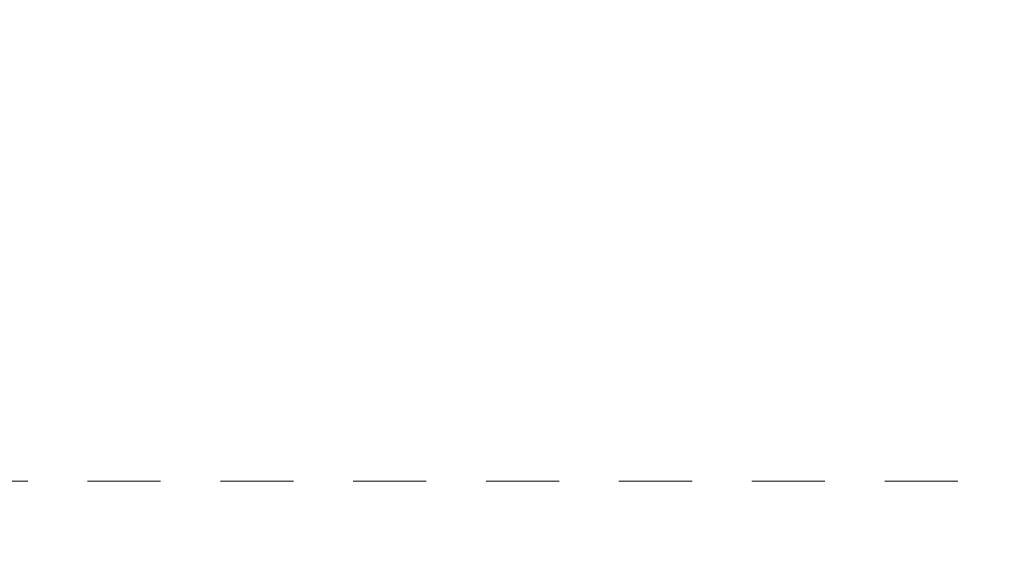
# Model space of a CAD drawing. Header units: metres. Extents: x -273 to 6, y -183 to 13.
# Tile 177 of 256: x -95.153 to -93.671, y 0.152 to 0.947. Entities that reach past the tile are written whole.
import ezdxf

# ---------------------------------------------------------------- set-up
doc = ezdxf.new("R2010")
doc.units = ezdxf.units.M
doc.header["$LTSCALE"] = 0.05
doc.header["$PDMODE"] = 1
doc.header["$PDSIZE"] = -2
doc.linetypes.add('ISO-03 Gestrichelt mit Abstand-3', pattern=[1.524, 0.6096, -0.9144])
doc.layers.get('0').update_dxf_attribs({"lineweight": 25})
doc.layers.add('70 -72 Beschriftung- 1 Beschriftung allgemein', color=7, linetype='Continuous', lineweight=9, true_color=0xff6633)
doc.layers.add('70 -76 Bemaßung- 2 Allgemein', color=7, linetype='Continuous', lineweight=5, true_color=0x6666cc)
doc.layers.add('Keine', color=7, linetype='Continuous', lineweight=9)
doc.styles.add('Arial', font='arial.ttf')
doc.dimstyles.new('k+k_klein', dxfattribs={"dimtxt": 0.100689, "dimasz": 0.05302, "dimexe": 0.05, "dimexo": 0.15, "dimgap": 0.005, "dimtad": 1, "dimdec": 3, "dimtxsty": 'Arial', "dimblk": 'VW_SLASH-2', "dimblk1": 'VW_SLASH-2', "dimblk2": 'VW_SLASH-2', "dimcen": 0, "dimdle": 0.025, "dimadec": 3, "dimazin": 0, "dimtfac": 0.75, "dimtdec": 3, "dimtix": 1, "dimtmove": 0, "dimatfit": 0, "dimldrblk": 'VW_FILLEDARROW', "dimfxl": 0.1, "dimfxlon": 1, "dimfrac": 2, "dimtolj": 1, "dimarcsym": 0})

# ---------------------------------------------------------------- blocks, each defined once
blk = doc.blocks.new('Gruppe-2490')
at = {"layer": 'Keine', "color": 7, "linetype": 'ISO-03 Gestrichelt mit Abstand-3', "lineweight": 9, "flags": 128}
for points in [[(-106.641, 1.053), (-88.896, 1.053), (-88.896, 0.253), (-106.641, 0.253)], [(-106.641, 1.053), (-106.641, 0.253), (-88.896, 0.253), (-88.896, 1.053)]]:
    blk.add_lwpolyline(points, close=True, dxfattribs=at)
blk = doc.blocks.new('_FU_2D LP5 (2D)')
at = {"layer": '70 -72 Beschriftung- 1 Beschriftung allgemein', "color": 7}
blk.add_blockref('Gruppe-2490', (0, 0), dxfattribs=at)
blk = doc.blocks.new('VW_SLASH-2')
at = {"color": 0, "linetype": 'ByBlock', "lineweight": -2, "transparency": 16777216}
blk.add_line((0.472, 0), (-1, 0), dxfattribs=at)
at = {"color": 0, "lineweight": 5, "transparency": 16777216, "flags": 128}
blk.add_lwpolyline([(0.5, 0.5), (-0.5, -0.5)], dxfattribs=at)
blk = doc.blocks.new('*D2998')
at = {"layer": '70 -76 Bemaßung- 2 Allgemein', "color": 0, "lineweight": -2}
for p, q in [((-96.521, 1.8), (-96.521, 1.95)), ((-94.921, 1.8), (-94.921, 1.95)), ((-94.974, 1.9), (-96.468, 1.9))]:
    blk.add_line(p, q, dxfattribs=at)
at = {"layer": 'Defpoints', "color": 0}
for p in [(-96.521, 1.9), (-94.921, 0.153), (-96.521, -0.247)]:
    blk.add_point(p, dxfattribs=at)
at = {"layer": '70 -76 Bemaßung- 2 Allgemein', "color": 0, "lineweight": -2, "xscale": 0.05302001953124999, "yscale": 0.05302001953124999, "zscale": 0.05302001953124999, "rotation": 180}
blk.add_blockref('VW_SLASH-2', (-96.521, 1.9), dxfattribs=at)
at = {"layer": '70 -76 Bemaßung- 2 Allgemein', "color": 0, "lineweight": -2, "xscale": 0.05302001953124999, "yscale": 0.05302001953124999, "zscale": 0.05302001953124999}
blk.add_blockref('VW_SLASH-2', (-94.921, 1.9), dxfattribs=at)
at = {"layer": '70 -76 Bemaßung- 2 Allgemein', "color": 0, "insert": (-95.721, 1.9654), "char_height": 0.10069, "attachment_point": 5, "style": 'Arial'}
blk.add_mtext('\\A1;1,60', dxfattribs=at)
blk = doc.blocks.new('VW_FILLEDARROW')
at = {"linetype": 'Continuous', "lineweight": 0, "transparency": 16777216}
blk.add_hatch(color=0, dxfattribs=at).paths.add_polyline_path([(-2.829, 0.758), (0, 0), (-2.829, -0.758)])
at = {"color": 0, "lineweight": 5, "transparency": 16777216, "flags": 128}
blk.add_lwpolyline([(-2.829, 0.758), (0, 0), (-2.829, -0.758)], close=True, dxfattribs=at)
blk = doc.blocks.new('*D2999')
at = {"layer": '70 -76 Bemaßung- 2 Allgemein', "color": 0, "lineweight": -2}
for p, q in [((-94.921, 1.8), (-94.921, 1.95)), ((-93.721, 1.8), (-93.721, 1.95)), ((-93.774, 1.9), (-94.868, 1.9))]:
    blk.add_line(p, q, dxfattribs=at)
at = {"layer": 'Defpoints', "color": 0}
for p in [(-94.921, 1.9), (-94.921, 0.153), (-93.721, 0.153)]:
    blk.add_point(p, dxfattribs=at)
at = {"layer": '70 -76 Bemaßung- 2 Allgemein', "color": 0, "lineweight": -2, "xscale": 0.05302001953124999, "yscale": 0.05302001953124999, "zscale": 0.05302001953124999, "rotation": 180}
blk.add_blockref('VW_SLASH-2', (-94.921, 1.9), dxfattribs=at)
at = {"layer": '70 -76 Bemaßung- 2 Allgemein', "color": 0, "lineweight": -2, "xscale": 0.05302001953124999, "yscale": 0.05302001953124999, "zscale": 0.05302001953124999}
blk.add_blockref('VW_SLASH-2', (-93.721, 1.9), dxfattribs=at)
at = {"layer": '70 -76 Bemaßung- 2 Allgemein', "color": 0, "insert": (-94.321, 1.9654), "char_height": 0.10069, "attachment_point": 5, "style": 'Arial'}
blk.add_mtext('\\A1;1,20', dxfattribs=at)
blk = doc.blocks.new('*D3000')
at = {"layer": '70 -76 Bemaßung- 2 Allgemein', "color": 0, "lineweight": -2}
for p, q in [((-93.721, 1.8), (-93.721, 1.95)), ((-92.771, 1.8), (-92.771, 1.95)), ((-92.824, 1.9), (-93.668, 1.9))]:
    blk.add_line(p, q, dxfattribs=at)
at = {"layer": 'Defpoints', "color": 0}
for p in [(-93.721, 1.9), (-93.721, 0.153), (-92.771, -2.8901)]:
    blk.add_point(p, dxfattribs=at)
at = {"layer": '70 -76 Bemaßung- 2 Allgemein', "color": 0, "lineweight": -2, "xscale": 0.05302001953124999, "yscale": 0.05302001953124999, "zscale": 0.05302001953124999}
for p, rotation in [((-93.721, 1.9), 180), ((-92.771, 1.9), 360)]:
    blk.add_blockref('VW_SLASH-2', p, dxfattribs=dict(at, rotation=rotation))
at = {"layer": '70 -76 Bemaßung- 2 Allgemein', "color": 0, "insert": (-93.246, 1.9564), "char_height": 0.10069, "attachment_point": 5, "style": 'Arial'}
blk.add_mtext('\\A1;95', dxfattribs=at)
blk = doc.blocks.new('*D3262')
at = {"layer": '70 -76 Bemaßung- 2 Allgemein', "color": 0, "lineweight": -2}
for p, q in [((-95.021, 1.3), (-95.021, 1.45)), ((-94.921, 1.3), (-94.921, 1.45)), ((-95.074, 1.4), (-95.127, 1.4)), ((-94.921, 1.4), (-95.021, 1.4)), ((-94.868, 1.4), (-94.815, 1.4))]:
    blk.add_line(p, q, dxfattribs=at)
at = {"layer": 'Defpoints', "color": 0}
for p in [(-95.021, 1.4), (-95.021, 0.1499), (-94.921, 0.153)]:
    blk.add_point(p, dxfattribs=at)
at = {"layer": '70 -76 Bemaßung- 2 Allgemein', "color": 0, "lineweight": -2, "xscale": 0.05302001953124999, "yscale": 0.05302001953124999, "zscale": 0.05302001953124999}
blk.add_blockref('VW_SLASH-2', (-95.021, 1.4), dxfattribs=at)
at = {"layer": '70 -76 Bemaßung- 2 Allgemein', "color": 0, "lineweight": -2, "xscale": 0.05302001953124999, "yscale": 0.05302001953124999, "zscale": 0.05302001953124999, "rotation": 180}
blk.add_blockref('VW_SLASH-2', (-94.921, 1.4), dxfattribs=at)
at = {"layer": '70 -76 Bemaßung- 2 Allgemein', "color": 0, "insert": (-94.971, 1.5089), "char_height": 0.10069, "attachment_point": 5, "style": 'Arial'}
blk.add_mtext('\\A1;10', dxfattribs=at)
blk = doc.blocks.new('*D3263')
at = {"layer": '70 -76 Bemaßung- 2 Allgemein', "color": 0, "lineweight": -2}
for p, q in [((-94.921, 1.3), (-94.921, 1.45)), ((-93.721, 1.3), (-93.721, 1.45)), ((-93.774, 1.4), (-94.868, 1.4))]:
    blk.add_line(p, q, dxfattribs=at)
at = {"layer": 'Defpoints', "color": 0}
for p in [(-94.921, 1.4), (-94.921, 0.153), (-93.721, 0.153)]:
    blk.add_point(p, dxfattribs=at)
at = {"layer": '70 -76 Bemaßung- 2 Allgemein', "color": 0, "lineweight": -2, "xscale": 0.05302001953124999, "yscale": 0.05302001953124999, "zscale": 0.05302001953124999, "rotation": 180}
blk.add_blockref('VW_SLASH-2', (-94.921, 1.4), dxfattribs=at)
at = {"layer": '70 -76 Bemaßung- 2 Allgemein', "color": 0, "lineweight": -2, "xscale": 0.05302001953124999, "yscale": 0.05302001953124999, "zscale": 0.05302001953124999}
blk.add_blockref('VW_SLASH-2', (-93.721, 1.4), dxfattribs=at)
at = {"layer": '70 -76 Bemaßung- 2 Allgemein', "color": 0, "insert": (-94.321, 1.4654), "char_height": 0.10069, "attachment_point": 5, "style": 'Arial'}
blk.add_mtext('\\A1;1,20', dxfattribs=at)
blk = doc.blocks.new('*D3264')
at = {"layer": '70 -76 Bemaßung- 2 Allgemein', "color": 0, "lineweight": -2}
for p, q in [((-93.721, 1.3), (-93.721, 1.45)), ((-93.621, 1.3), (-93.621, 1.45)), ((-93.774, 1.4), (-93.827, 1.4)), ((-93.621, 1.4), (-93.721, 1.4)), ((-93.568, 1.4), (-93.515, 1.4))]:
    blk.add_line(p, q, dxfattribs=at)
at = {"layer": 'Defpoints', "color": 0}
for p in [(-93.721, 1.4), (-93.721, 0.153), (-93.621, 0.1499)]:
    blk.add_point(p, dxfattribs=at)
at = {"layer": '70 -76 Bemaßung- 2 Allgemein', "color": 0, "lineweight": -2, "xscale": 0.05302001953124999, "yscale": 0.05302001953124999, "zscale": 0.05302001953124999}
blk.add_blockref('VW_SLASH-2', (-93.721, 1.4), dxfattribs=at)
at = {"layer": '70 -76 Bemaßung- 2 Allgemein', "color": 0, "lineweight": -2, "xscale": 0.05302001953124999, "yscale": 0.05302001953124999, "zscale": 0.05302001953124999, "rotation": 180.0000000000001}
blk.add_blockref('VW_SLASH-2', (-93.621, 1.4), dxfattribs=at)
at = {"layer": '70 -76 Bemaßung- 2 Allgemein', "color": 0, "insert": (-93.671, 1.5089), "char_height": 0.10069, "attachment_point": 5, "style": 'Arial'}
blk.add_mtext('\\A1;10', dxfattribs=at)
blk = doc.blocks.new('Gruppe-2789')
at = {"layer": '70 -76 Bemaßung- 2 Allgemein'}
for base, p1, p2, text, picture, middle in [((-96.52099996, 1.89995802), (-94.92099996, 0.15295802), (-96.52099996, -0.24704198), '1,60', '*D2998', (-95.72099996, 1.96542156)), ((-94.92099996, 1.89995802), (-93.72099996, 0.15295802), (-94.92099996, 0.15295802), '1,20', '*D2999', (-94.32099996, 1.96542156)), ((-93.72099996, 1.89995802), (-92.77099996, -2.89008719), (-93.72099996, 0.15295802), '95', '*D3000', (-93.24599996, 1.95635958))]:
    dim = blk.add_linear_dim(base=base, p1=p1, p2=p2, text=text, dimstyle='k+k_klein', override={"dimtxt": 0.100689, "dimgap": 0.005, "dimdec": 8, "dimpost": '<>', "dimtxsty": 'Arial', "dimtmove": 2}, dxfattribs=at)
    dim.commit()
    dim.dimension.update_dxf_attribs({"geometry": picture, "text_midpoint": middle})
blk = doc.blocks.new('Gruppe-2794')
at = {"layer": '70 -76 Bemaßung- 2 Allgemein'}
for base, p1, p2, text, override, picture, middle in [((-95.02099996, 1.39995802), (-94.92099996, 0.15295802), (-95.02099996, 0.14991089), '10', {"dimtxt": 0.100689, "dimgap": 0.005, "dimdec": 8, "dimpost": '<>', "dimtxsty": 'Arial', "dimtix": 0, "dimtmove": 2}, '*D3262', (-94.97099996, 1.50885958)), ((-93.72099996, 1.39995802), (-93.62099996, 0.14991089), (-93.72099996, 0.15295802), '10', {"dimtxt": 0.100689, "dimgap": 0.005, "dimdec": 8, "dimpost": '<>', "dimtxsty": 'Arial', "dimtix": 0, "dimtmove": 2}, '*D3264', (-93.67099996, 1.50885958)), ((-94.92099996, 1.39995802), (-93.72099996, 0.15295802), (-94.92099996, 0.15295802), '1,20', {"dimtxt": 0.100689, "dimgap": 0.005, "dimdec": 8, "dimpost": '<>', "dimtxsty": 'Arial', "dimtmove": 2}, '*D3263', (-94.32099996, 1.46542156))]:
    dim = blk.add_linear_dim(base=base, p1=p1, p2=p2, text=text, dimstyle='k+k_klein', override=override, dxfattribs=at)
    dim.commit()
    dim.dimension.update_dxf_attribs({"geometry": picture, "text_midpoint": middle})
blk = doc.blocks.new('_FU_2D Bemaßung_ Beschriftung (3D)')
at = {"layer": '70 -76 Bemaßung- 2 Allgemein'}
for name in ['Gruppe-2789', 'Gruppe-2794']:
    blk.add_blockref(name, (0, 0), dxfattribs=at)

msp = doc.modelspace()

# ---------------------------------------------------------------- block references
at = {"layer": 'Keine', "color": 1}
msp.add_blockref('_FU_2D LP5 (2D)', (0, 0), dxfattribs=at)

# ---------------------------------------------------------------- next in the draw order: block references
msp.add_blockref('_FU_2D Bemaßung_ Beschriftung (3D)', (0, 0), dxfattribs=at)

doc.saveas('drawing.dxf')
